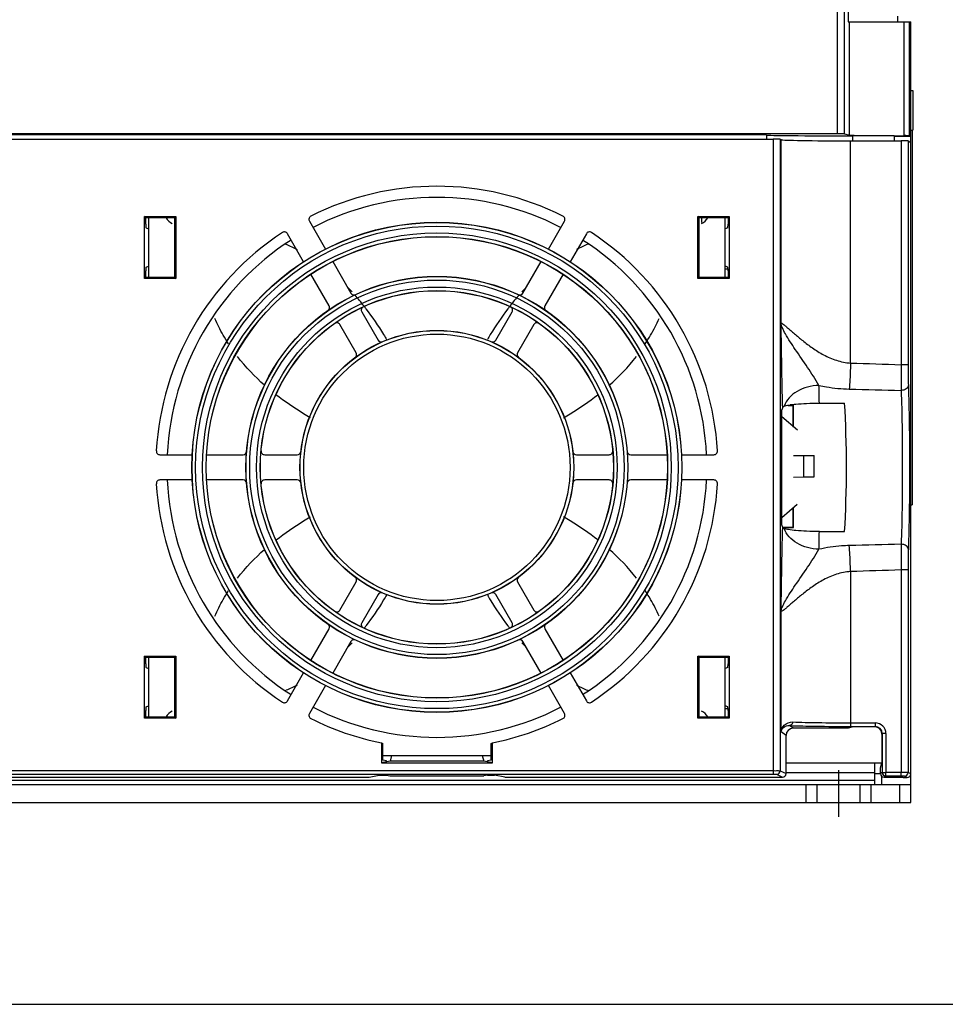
# Model space of a CAD drawing. Header units: millimetres. Extents: x 0 to 1500, y 0 to 1200.
# Tile 4 of 36: x 485 to 614, y 0 to 137. Entities that reach past the tile are written whole.
import ezdxf

# ---------------------------------------------------------------- set-up
doc = ezdxf.new("R2010")
doc.units = ezdxf.units.MM
doc.header["$LTSCALE"] = 82.5
doc.linetypes.add('CENTER', pattern=[0.6, 0.375, -0.075, 0.075, -0.075])
doc.layers.get('0').update_dxf_attribs({"linetype": 'CONTINUOUS'})
doc.layers.add('002_AXIS', color=7, linetype='CONTINUOUS')
doc.layers.add('00_COMPONENTS', color=7, linetype='CONTINUOUS')

msp = doc.modelspace()

# ---------------------------------------------------------------- linework, layer by layer
at = {"color": 7, "linetype": 'CONTINUOUS'}
for p, q in [((609.12, 121.3), (609.12, 69.3)), ((608.92, 69.3), (609.12, 69.3)), ((0, 0), (1500, 0))]:
    msp.add_line(p, q, dxfattribs=at)
at = {"layer": '002_AXIS', "color": 7, "linetype": 'CENTER'}
msp.add_line((598.92, 32.5), (598.92, 26), dxfattribs=at)
at = {"layer": '00_COMPONENTS', "color": 9, "linetype": 'CONTINUOUS'}
for p, q in [((598.75, 120.78), (598.75, 138.4)), ((599.75, 120.77), (599.75, 138.4)), ((600.43, 120.6), (600.43, 136.3)), ((607.96, 136.3), (607.96, 120.52)), ((608.71, 136.3), (608.71, 120.51)), ((600.82, 120.5), (600.82, 119.8)), ((589.81, 120.04), (589.81, 31.92)), ((590.81, 120.03), (590.81, 32.41)), ((590.93, 94.49), (590.93, 119.97)), ((600.57, 88.97), (600.57, 119.8)), ((607.58, 119.79), (607.58, 88.74)), ((608.55, 119.78), (608.55, 88.74)), ((608.55, 88.74), (607.58, 88.74)), ((608.55, 60.27), (607.58, 60.27)), ((607.58, 60.27), (607.58, 32.17)), ((608.55, 60.27), (608.55, 32.16)), ((600.57, 60.03), (600.57, 39.05)), ((590.93, 37.82), (590.93, 54.51)), ((592.62, 38.3), (592.11, 38.67)), ((600.55, 38.55), (603.97, 38.55)), ((600.57, 39.05), (603.99, 39.05)), ((603.97, 38.55), (603.92, 38.5)), ((591.62, 37.3), (590.93, 37.82)), ((604.97, 37.55), (604.92, 37.5)), ((605.48, 37.55), (604.97, 37.55)), ((604.97, 37.55), (604.97, 32.17)), ((605.48, 37.55), (605.48, 32.17)), ((398.04, 32.42), (589.81, 32.42)), ((398.04, 31.92), (589.81, 31.92)), ((590.31, 31.91), (591.12, 31.5)), ((590.81, 32.41), (591.62, 32)), ((591.62, 32.18), (603.92, 32.18)), ((604.97, 32.17), (604.72, 32)), ((604.97, 32.17), (605.48, 32.17)), ((605.47, 31.67), (605.22, 31.5)), ((607.57, 31.67), (605.47, 31.67)), ((607.58, 32.17), (605.48, 32.17)), ((608.42, 31.47), (608.05, 31.66)), ((608.92, 31.97), (608.55, 32.16)), ((383.92, 31.09), (603.92, 31.09))]:
    msp.add_line(p, q, dxfattribs=at)
at = {"layer": '00_COMPONENTS', "color": 7, "linetype": 'CONTINUOUS'}
for p, q in [((600.24, 138.4), (600.25, 136.3)), ((607.12, 136.3), (607.11, 137.1)), ((600.25, 136.3), (608.92, 136.3)), ((608.92, 28), (608.92, 136.3)), ((608.92, 126.8), (609.22, 126.8)), ((609.22, 126.8), (609.22, 121.3)), ((598.75, 120.78), (389.09, 120.78)), ((588.89, 120.62), (398.96, 120.62)), ((588.89, 120.62), (588.89, 120.04)), ((599.75, 120.77), (600.43, 120.6)), ((606.63, 120.5), (600.82, 120.5)), ((606.82, 120.4), (606.63, 120.5)), ((606.63, 120.5), (606.63, 119.79)), ((608.92, 120.4), (606.82, 120.4)), ((608.71, 120.51), (608.92, 120.4)), ((608.92, 121.3), (609.22, 121.3)), ((398.04, 120.04), (589.81, 120.04)), ((590.81, 120.03), (590.93, 119.97)), ((600.57, 119.8), (607.58, 119.79)), ((608.55, 119.78), (608.92, 119.59)), ((502.6, 109.32), (506.95, 109.32)), ((502.78, 109.15), (502.6, 109.32)), ((502.6, 100.68), (502.6, 109.32)), ((506.77, 109.15), (506.95, 109.32)), ((506.95, 109.32), (506.95, 100.68)), ((579.4, 109.32), (583.75, 109.32)), ((579.58, 109.15), (579.4, 109.32)), ((579.4, 100.68), (579.4, 109.32)), ((583.57, 109.15), (583.75, 109.32)), ((583.75, 109.32), (583.75, 100.68)), ((502.78, 109.15), (506.77, 109.15)), ((502.78, 108.24), (502.78, 109.15)), ((503.17, 109.15), (503.17, 100.86)), ((506.77, 109.15), (506.77, 100.86)), ((525.47, 108.66), (527.71, 104.78)), ((558.64, 104.78), (560.88, 108.66)), ((579.58, 109.15), (583.57, 109.15)), ((579.58, 100.86), (579.58, 109.15)), ((579.95, 108.46), (579.95, 109.15)), ((583.17, 100.86), (583.17, 109.15)), ((583.57, 109.15), (583.57, 108.24)), ((502.82, 107.74), (503.17, 107.6)), ((524.68, 103.03), (522.44, 106.91)), ((563.91, 106.91), (561.67, 103.03)), ((583.53, 107.74), (583.17, 107.6)), ((528.71, 103.05), (531.24, 98.68)), ((555.11, 98.68), (557.63, 103.05)), ((502.78, 100.86), (502.78, 101.76)), ((502.82, 102.26), (503.17, 102.4)), ((528.21, 96.93), (525.68, 101.3)), ((560.67, 101.3), (558.14, 96.93)), ((583.53, 102.26), (583.17, 102.4)), ((583.57, 102), (583.17, 102)), ((583.57, 101.76), (583.57, 100.86)), ((502.78, 100.86), (502.6, 100.68)), ((506.95, 100.68), (502.6, 100.68)), ((506.77, 100.86), (502.78, 100.86)), ((506.77, 100.86), (506.95, 100.68)), ((579.58, 100.86), (579.4, 100.68)), ((583.75, 100.68), (579.4, 100.68)), ((583.57, 100.86), (579.58, 100.86)), ((583.57, 100.86), (583.75, 100.68)), ((532.74, 96.07), (535.01, 92.15)), ((551.34, 92.15), (553.61, 96.07)), ((531.97, 90.4), (529.71, 94.32)), ((556.64, 94.32), (554.37, 90.4)), ((596.24, 83.4), (599.74, 83.4)), ((591.16, 82.86), (591.02, 82.5)), ((591.02, 66.5), (591.02, 82.5)), ((591.92, 83.1), (592.62, 83.1)), ((592.67, 83.15), (592.2, 83.15)), ((592.62, 80.13), (592.62, 83.1)), ((592.67, 80.09), (592.67, 83.15)), ((593.19, 79.65), (591.02, 81.5)), ((504.74, 76.25), (509.22, 76.25)), ((511.22, 76.25), (516.27, 76.25)), ((519.28, 76.25), (523.8, 76.25)), ((562.54, 76.25), (567.07, 76.25)), ((570.08, 76.25), (575.13, 76.25)), ((577.13, 76.25), (581.61, 76.25)), ((592.67, 76.15), (594.07, 76.12)), ((594.07, 76.12), (595.54, 76.12)), ((594.07, 73.19), (594.07, 76.12)), ((595.54, 73.19), (595.54, 76.12)), ((509.22, 72.75), (504.74, 72.75)), ((516.27, 72.75), (511.22, 72.75)), ((523.8, 72.75), (519.28, 72.75)), ((567.07, 72.75), (562.54, 72.75)), ((575.13, 72.75), (570.08, 72.75)), ((581.61, 72.75), (577.13, 72.75)), ((592.67, 73.15), (594.07, 73.19)), ((594.07, 73.19), (595.54, 73.19)), ((593.18, 69.35), (591.02, 67.5)), ((592.63, 66.2), (592.63, 68.87)), ((592.67, 66.15), (592.67, 68.91)), ((591.16, 66.15), (591.02, 66.5)), ((591.16, 66.2), (592.63, 66.2)), ((591.16, 66.15), (592.67, 66.15)), ((596.24, 65.6), (599.74, 65.6)), ((529.71, 54.68), (531.97, 58.6)), ((554.37, 58.6), (556.64, 54.68)), ((535.01, 56.85), (532.74, 52.93)), ((553.61, 52.93), (551.34, 56.85)), ((525.68, 47.71), (528.21, 52.08)), ((558.14, 52.08), (560.67, 47.71)), ((531.24, 50.33), (528.71, 45.96)), ((557.63, 45.96), (555.11, 50.33)), ((502.6, 48.32), (506.95, 48.32)), ((502.78, 48.15), (502.6, 48.32)), ((502.6, 39.68), (502.6, 48.32)), ((502.78, 48.15), (506.77, 48.15)), ((502.78, 47.24), (502.78, 48.15)), ((503.17, 48.15), (503.17, 39.86)), ((506.77, 48.15), (506.95, 48.32)), ((506.77, 48.15), (506.77, 39.86)), ((506.95, 48.32), (506.95, 39.68)), ((579.4, 48.32), (583.75, 48.32)), ((579.58, 48.15), (579.4, 48.32)), ((579.4, 39.68), (579.4, 48.32)), ((579.58, 48.15), (583.57, 48.15)), ((579.58, 39.86), (579.58, 48.15)), ((583.17, 39.86), (583.17, 48.15)), ((583.57, 48.15), (583.75, 48.32)), ((583.57, 48.15), (583.57, 47.24)), ((583.75, 48.32), (583.75, 39.68)), ((502.82, 46.74), (503.17, 46.6)), ((583.53, 46.74), (583.17, 46.6)), ((522.44, 42.09), (524.68, 45.97)), ((561.67, 45.97), (563.91, 42.09)), ((527.71, 44.22), (525.47, 40.34)), ((560.88, 40.34), (558.64, 44.22)), ((502.82, 41.26), (503.17, 41.4)), ((583.53, 41.26), (583.17, 41.4)), ((583.57, 41), (583.17, 41)), ((502.78, 39.86), (502.6, 39.68)), ((506.95, 39.68), (502.6, 39.68)), ((502.78, 39.86), (502.78, 40.76)), ((506.77, 39.86), (502.78, 39.86)), ((506.77, 39.86), (506.95, 39.68)), ((579.58, 39.86), (579.4, 39.68)), ((583.75, 39.68), (579.4, 39.68)), ((583.57, 39.86), (579.58, 39.86)), ((583.57, 40.76), (583.57, 39.86)), ((583.57, 39.86), (583.75, 39.68)), ((600.23, 38.3), (592.62, 38.3)), ((600.92, 38.5), (600.23, 38.3)), ((603.92, 38.5), (600.92, 38.5)), ((591.62, 32), (591.62, 37.3)), ((604.92, 37.5), (604.92, 33.5)), ((535.47, 36.27), (535.47, 33.5)), ((535.65, 33.89), (535.65, 36.18)), ((550.7, 33.89), (550.7, 36.18)), ((550.87, 33.5), (550.87, 36.27)), ((535.65, 34.5), (550.7, 34.5)), ((536.89, 34.5), (536.68, 33.74)), ((549.46, 34.5), (549.67, 33.74)), ((536.68, 33.74), (535.47, 33.5)), ((535.47, 33.5), (550.87, 33.5)), ((536.17, 33.79), (535.65, 33.89)), ((536.17, 33.64), (536.17, 33.79)), ((549.67, 33.74), (536.68, 33.74)), ((550.87, 33.5), (549.67, 33.74)), ((550.7, 33.89), (550.17, 33.79)), ((550.17, 33.64), (550.17, 33.79)), ((591.62, 33.5), (604.92, 33.5)), ((603.92, 30.5), (603.92, 33.5)), ((604.72, 32.81), (604.92, 33.5)), ((604.72, 32), (604.72, 32.81)), ((604.89, 33.39), (604.89, 33.5)), ((454.09, 31.5), (533.76, 31.5)), ((533.76, 31.5), (535.17, 31.79)), ((535.17, 31.79), (536.17, 31.79)), ((536.17, 31.79), (536.66, 31.69)), ((536.66, 31.69), (549.69, 31.69)), ((550.17, 31.79), (549.69, 31.69)), ((550.17, 31.79), (551.17, 31.79)), ((552.59, 31.5), (551.17, 31.79)), ((552.59, 31.5), (591.12, 31.5)), ((603.92, 32), (604.72, 32)), ((604.92, 30.5), (604.91, 31.63)), ((605.22, 31.5), (607.82, 31.5)), ((607.82, 31.5), (607.86, 31.47)), ((607.86, 31.47), (608.42, 31.47)), ((378.92, 30.5), (608.92, 30.5)), ((594.42, 28), (594.42, 30.5)), ((595.92, 28), (595.92, 30.5)), ((601.92, 28), (601.92, 30.5)), ((603.42, 28), (603.42, 30.5)), ((607.42, 28), (607.42, 30.5))]:
    msp.add_line(p, q, dxfattribs=at)
at = {"layer": '00_COMPONENTS', "color": 3, "linetype": 'CONTINUOUS'}
msp.add_line((378.92, 28), (608.92, 28), dxfattribs=at)
at = {"layer": '00_COMPONENTS', "color": 7, "linetype": 'CONTINUOUS'}
for radius in [34, 32, 26.5, 24.5, 19]:
    msp.add_circle((543.17, 74.5), radius, dxfattribs=at)
at = {"layer": '00_COMPONENTS', "color": 9, "linetype": 'CONTINUOUS'}
for radius in [33.98, 33.48, 32.52, 32.02, 26.48, 25.98, 25.02, 24.52, 18.98, 18.48]:
    msp.add_circle((543.17, 74.5), radius, dxfattribs=at)
at = {"layer": '00_COMPONENTS', "color": 7, "linetype": 'CONTINUOUS'}
for centre, radius, start, end in [((543.17, 74.5), 39, 63.3501, 116.6499), ((543.17, 74.5), 37.46, 62.7207, 117.2793), ((525.91, 108.91), 0.5, 116.6404, 210.0095), ((560.44, 108.91), 0.5, 329.9905, 63.3596), ((507.42, 110.25), 2.15, 211.4372, 243.0886), ((578.92, 110.25), 2.15, 296.9114, 328.5628), ((543.17, 74.5), 39, 123.3501, 176.6499), ((522.01, 106.66), 0.5, 29.9907, 123.3594), ((564.34, 106.66), 0.5, 56.6406, 150.0093), ((543.17, 74.5), 39, 3.3501, 56.6499), ((543.17, 74.5), 37.46, 122.6775, 177.3163), ((515.38, 88.88), 17.92, 67.4916, 67.9172), ((543.17, 74.5), 37.46, 2.6837, 57.3225), ((570.96, 88.88), 17.92, 112.0828, 112.5084), ((509, 78.4), 30.32, 42.3764, 43.8807), ((531.67, 98.93), 0.5, 210.0007, 295.2292), ((506.5, 76.2), 33.65, 37.861, 41.2918), ((579.85, 76.2), 33.65, 138.7082, 142.139), ((554.68, 98.93), 0.5, 244.7708, 329.9992), ((577.35, 78.4), 30.32, 136.1193, 137.6236), ((527.77, 96.68), 0.5, 304.7708, 29.9993), ((533.18, 96.32), 0.5, 114.6077, 210.001), ((504.36, 74.51), 36.37, 37.2082, 37.8941), ((581.99, 74.51), 36.37, 142.1059, 142.7918), ((553.17, 96.32), 0.5, 329.999, 65.3923), ((558.58, 96.68), 0.5, 150.0007, 235.2292), ((529.28, 94.07), 0.5, 29.999, 125.3923), ((557.07, 94.07), 0.5, 54.6079, 150.0008), ((535.44, 92.4), 0.5, 210.001, 293.3831), ((550.91, 92.4), 0.5, 246.6169, 329.999), ((531.54, 90.15), 0.5, 306.6169, 29.999), ((554.81, 90.15), 0.5, 150.001, 233.3831), ((504.74, 76.75), 0.5, 176.6404, 270.0095), ((516.27, 76.75), 0.5, 270.0007, 355.2292), ((519.28, 76.75), 0.5, 174.6077, 270.001), ((523.8, 76.75), 0.5, 270.001, 353.3831), ((562.54, 76.75), 0.5, 186.6169, 269.999), ((567.07, 76.75), 0.5, 269.999, 5.3923), ((570.08, 76.75), 0.5, 184.7708, 269.9993), ((581.61, 76.75), 0.5, 269.9905, 3.3596), ((504.74, 72.25), 0.5, 89.9905, 183.3596), ((543.17, 74.5), 37.46, 182.6837, 237.3225), ((516.27, 72.25), 0.5, 4.7708, 89.9993), ((519.28, 72.25), 0.5, 89.999, 185.3923), ((523.8, 72.25), 0.5, 6.6169, 89.999), ((562.54, 72.25), 0.5, 90.001, 173.3831), ((543.17, 74.5), 37.46, 302.6775, 357.3163), ((567.07, 72.25), 0.5, 354.6077, 90.001), ((570.08, 72.25), 0.5, 90.0007, 175.2292), ((581.61, 72.25), 0.5, 356.6404, 90.0095), ((543.17, 74.5), 39, 183.3501, 236.6499), ((543.17, 74.5), 39, 303.3501, 356.6499), ((531.54, 58.85), 0.5, 330.001, 53.3831), ((554.81, 58.85), 0.5, 126.6169, 209.999), ((535.44, 56.6), 0.5, 66.6169, 149.999), ((550.91, 56.6), 0.5, 30.001, 113.3831), ((529.28, 54.93), 0.5, 234.6079, 330.0008), ((557.07, 54.93), 0.5, 209.999, 305.3923), ((527.77, 52.33), 0.5, 330.0007, 55.2292), ((533.18, 52.68), 0.5, 149.999, 245.3923), ((504.36, 74.49), 36.37, 322.1058, 322.7899), ((581.99, 74.49), 36.37, 217.2101, 217.8942), ((553.17, 52.68), 0.5, 294.6077, 30.001), ((558.58, 52.33), 0.5, 124.7708, 209.9993), ((531.67, 50.08), 0.5, 64.7708, 149.9992), ((554.68, 50.08), 0.5, 30.0007, 115.2292), ((509, 70.61), 30.32, 316.1123, 317.6224), ((577.35, 70.61), 30.32, 222.3776, 223.8877), ((515.38, 60.12), 17.92, 292.0828, 292.5086), ((570.96, 60.12), 17.92, 247.4914, 247.9172), ((522.01, 42.34), 0.5, 236.6404, 330.0095), ((543.17, 74.5), 37.46, 242.7207, 297.2793), ((564.34, 42.34), 0.5, 209.9905, 303.3596), ((507.42, 38.75), 2.15, 116.9114, 148.5628), ((525.91, 40.09), 0.5, 149.9905, 243.3595), ((543.17, 74.5), 39, 243.3501, 258.6131), ((543.17, 74.5), 39, 281.3869, 296.6499), ((560.44, 40.09), 0.5, 296.6404, 30.0095), ((578.92, 38.75), 2.15, 31.4372, 63.0886)]:
    msp.add_arc(centre, radius, start, end, dxfattribs=at)
at = {"layer": '00_COMPONENTS', "color": 9, "linetype": 'CONTINUOUS'}
for centre, radius, start, end in [((342.15, 79.11), 254.13, 0.9678, 1.5247), ((377.2, 69.13), 219.07, 358.4309, 359.0769), ((603.97, 37.55), 1, 359.9413, 89.9017), ((603.98, 37.55), 1.5, 359.9767, 89.9186), ((590.31, 32.41), 0.5, 270.0375, 359.9887), ((605.47, 32.17), 0.5, 180.0261, 269.963), ((608.05, 32.16), 0.5, 270.0375, 359.9887)]:
    msp.add_arc(centre, radius, start, end, dxfattribs=at)
at = {"layer": '00_COMPONENTS', "color": 7, "linetype": 'CONTINUOUS'}
for centre, major_axis, ratio, start_param, end_param in [((600.82, 120.6), (11.9, 0), 0.008727, -3.124139, -1.570796), ((598.75, 120.77), (1, 0), 0.008727, 0.034907, 1.570796), ((610.42, 120.6), (10, 0), 0.008727, -3.106686, -1.819915), ((607.71, 120.51), (1, 0), 0.008727, 0.017453, 1.321678), ((589.81, 120.02), (1, 0), 0.017455, 0.034907, 1.570796), ((600.92, 119.97), (10, 0), 0.017455, -3.106686, -1.605703), ((607.55, 119.78), (1, 0), 0.017455, 0.034907, 1.53589), ((502.82, 108.24), (0, 0.5), 0.087489, -4.712389, -3.176499), ((583.53, 108.24), (0, 0.5), 0.087489, -3.106686, -1.570796), ((502.82, 101.76), (0, 0.5), 0.087489, 0.034907, 1.570796), ((583.53, 101.76), (0, 0.5), 0.087489, -1.570796, -0.034907), ((598.69, 74.5), (0, 15), 0.087489, -2.205903, -0.935689), ((502.82, 47.24), (0, 0.5), 0.087489, 1.570796, 3.106686), ((583.53, 47.24), (0, 0.5), 0.087489, -3.106686, -1.570796), ((502.82, 40.76), (0, 0.5), 0.087489, 0.034907, 1.570796), ((583.53, 40.76), (0, 0.5), 0.087489, -1.570796, -0.034907), ((592.62, 37.3), (-0.801, 0.601), 0.999049, -0.926924, 0.642959), ((603.92, 37.5), (-0.708, -0.708), 0.999315, 2.356537, 3.926648), ((556.75, 74.5), (45.37, 0), 0.954157, -2.058982, -2.05462), ((529.6, 74.5), (45.37, 0), 0.954157, -1.086973, -1.082611), ((591.12, 32), (0.448, -0.224), 0.999239, -1.106966, 0.463221), ((605.22, 32), (0.416, 0.277), 0.999505, 2.553877, 4.124217), ((608.42, 31.97), (0.448, -0.224), 0.999239, -1.106966, 0.463221)]:
    msp.add_ellipse(centre, major_axis=major_axis, ratio=ratio, start_param=start_param, end_param=end_param, dxfattribs=at)
for points in [[(522.24, 105.44), (522.77, 105.22), (523.29, 104.97), (523.8, 104.71)], [(564.1, 105.44), (563.58, 105.22), (563.06, 104.97), (562.55, 104.71)], [(519.26, 85.88), (517.9, 87.08), (516.64, 88.4), (515.5, 89.87)], [(567.09, 85.88), (568.45, 87.08), (569.71, 88.4), (570.85, 89.87)], [(515.5, 59.13), (516.64, 60.61), (517.9, 61.92), (519.26, 63.12)], [(570.85, 59.13), (569.71, 60.61), (568.45, 61.92), (567.09, 63.12)], [(523.8, 44.29), (523.29, 44.03), (522.77, 43.79), (522.24, 43.57)], [(562.55, 44.29), (563.06, 44.03), (563.58, 43.79), (564.1, 43.57)]]:
    msp.add_open_spline(points, degree=3, dxfattribs=at)
for points, knots in [([(533.33, 96.5), (534.2, 95.36), (535.15, 93.94), (536.05, 92.46), (536.18, 92.23)], [0, 0, 0, 0, 0.846822, 1, 1, 1, 1]), ([(553.02, 96.5), (552.15, 95.36), (551.2, 93.94), (550.3, 92.46), (550.17, 92.23)], [0, 0, 0, 0, 0.846822, 1, 1, 1, 1]), ([(514.27, 91.62), (514.01, 92.02), (513.31, 93.15), (512.69, 94.36), (512.35, 95.15)], [0, 0, 0, 0, 0.362958, 1, 1, 1, 1]), ([(572.08, 91.62), (572.34, 92.02), (573.03, 93.15), (573.66, 94.36), (574, 95.15)], [0, 0, 0, 0, 0.362958, 1, 1, 1, 1]), ([(525.61, 81.37), (525.3, 81.56), (523.64, 82.56), (522.06, 83.63), (520.84, 84.57)], [0, 0, 0, 0, 0.189886, 1, 1, 1, 1]), ([(560.73, 81.37), (561.05, 81.56), (562.71, 82.56), (564.29, 83.63), (565.5, 84.57)], [0, 0, 0, 0, 0.189885, 1, 1, 1, 1]), ([(591.37, 83), (591.55, 83.08), (592.1, 83.18), (593.14, 83.3), (594.57, 83.38), (595.65, 83.4), (596.24, 83.4)], [0, 0, 0, 0, 0.123468, 0.337264, 0.639829, 1, 1, 1, 1]), ([(591.16, 82.86), (591.17, 82.89), (591.24, 82.95), (591.32, 82.98), (591.37, 83)], [0, 0, 0, 0, 0.385796, 1, 1, 1, 1]), ([(520.85, 64.43), (522.06, 65.38), (523.64, 66.45), (525.3, 67.45), (525.61, 67.64)], [0, 0, 0, 0, 0.809898, 1, 1, 1, 1]), ([(565.5, 64.43), (564.29, 65.38), (562.71, 66.45), (561.05, 67.45), (560.73, 67.64)], [0, 0, 0, 0, 0.809897, 1, 1, 1, 1]), ([(591.37, 66.01), (591.32, 66.02), (591.24, 66.06), (591.17, 66.12), (591.16, 66.15)], [0, 0, 0, 0, 0.614171, 1, 1, 1, 1]), ([(596.24, 65.6), (595.65, 65.6), (594.57, 65.62), (593.14, 65.7), (592.1, 65.82), (591.55, 65.93), (591.37, 66.01)], [0, 0, 0, 0, 0.360167, 0.66273, 0.876526, 1, 1, 1, 1]), ([(512.35, 53.85), (512.69, 54.64), (513.31, 55.86), (514.01, 56.99), (514.27, 57.39)], [0, 0, 0, 0, 0.636812, 1, 1, 1, 1]), ([(574, 53.85), (573.66, 54.64), (573.03, 55.86), (572.34, 56.99), (572.08, 57.39)], [0, 0, 0, 0, 0.636812, 1, 1, 1, 1]), ([(536.18, 56.78), (536.04, 56.55), (535.15, 55.06), (534.2, 53.65), (533.33, 52.5)], [0, 0, 0, 0, 0.153025, 1, 1, 1, 1]), ([(550.17, 56.78), (550.3, 56.55), (551.2, 55.06), (552.15, 53.65), (553.02, 52.5)], [0, 0, 0, 0, 0.153025, 1, 1, 1, 1])]:
    msp.add_open_spline(points, degree=3, knots=knots, dxfattribs=at)
at = {"layer": '00_COMPONENTS', "color": 9, "linetype": 'CONTINUOUS'}
for points, knots in [([(590.93, 94.49), (590.94, 94.51), (591.08, 94.46), (591.23, 94.35), (591.52, 94.12), (591.86, 93.82), (592.3, 93.45), (592.98, 92.86), (593.97, 92.03), (595.3, 91.02), (596.84, 90.06), (598.6, 89.27), (599.91, 89.01), (600.57, 88.97)], [0, 0, 0, 0, 0.007673, 0.02717, 0.058532, 0.10034, 0.150963, 0.208905, 0.34173, 0.491178, 0.652617, 0.82319, 1, 1, 1, 1]), ([(591.16, 82.86), (591.13, 83.75), (591.03, 87.62), (591, 91.5), (590.93, 94.49)], [0, 0, 0, 0, 0.22914, 1, 1, 1, 1]), ([(596.19, 85.87), (595.69, 86.72), (594.61, 88.4), (592.98, 90.73), (591.78, 92.54), (591.12, 93.75), (590.95, 94.27), (590.93, 94.49)], [0, 0, 0, 0, 0.292471, 0.590529, 0.841226, 0.933321, 1, 1, 1, 1]), ([(600.57, 88.97), (600.56, 88.64), (600.52, 87.43), (600.46, 86.23), (600.4, 85.36)], [0, 0, 0, 0, 0.277414, 1, 1, 1, 1]), ([(607.58, 88.74), (607.58, 88.41), (607.58, 87.22), (607.58, 86.03), (607.59, 85.17)], [0, 0, 0, 0, 0.276302, 1, 1, 1, 1]), ([(608.55, 88.74), (608.55, 88.47), (608.55, 87.52), (608.57, 86.57), (608.59, 85.88)], [0, 0, 0, 0, 0.276307, 1, 1, 1, 1]), ([(596.19, 85.87), (595.65, 85.86), (594.59, 85.71), (593.15, 85.12), (592.01, 84.22), (591.51, 83.41), (591.37, 83)], [0, 0, 0, 0, 0.272781, 0.534875, 0.777837, 1, 1, 1, 1]), ([(596.19, 85.87), (596.53, 85.8), (597.92, 85.53), (599.33, 85.38), (600.4, 85.36)], [0, 0, 0, 0, 0.247122, 1, 1, 1, 1]), ([(608.59, 85.88), (608.59, 85.79), (608.52, 85.59), (608.2, 85.27), (607.83, 85.18), (607.59, 85.17)], [0, 0, 0, 0, 0.211575, 0.449736, 1, 1, 1, 1]), ([(607.59, 85.17), (607.65, 83.54), (607.73, 79.99), (607.77, 74.5), (607.73, 69.02), (607.65, 65.46), (607.59, 63.83)], [0, 0, 0, 0, 0.229034, 0.500001, 0.770967, 1, 1, 1, 1]), ([(608.59, 85.88), (608.65, 84.15), (608.73, 80.35), (608.77, 74.5), (608.73, 68.65), (608.65, 64.86), (608.59, 63.12)], [0, 0, 0, 0, 0.229032, 0.500001, 0.770968, 1, 1, 1, 1]), ([(590.93, 54.51), (590.95, 55.48), (591.02, 59.36), (591.06, 63.24), (591.16, 66.15)], [0, 0, 0, 0, 0.250547, 1, 1, 1, 1]), ([(596.19, 63.13), (595.65, 63.14), (594.59, 63.29), (593.15, 63.88), (592.01, 64.79), (591.51, 65.59), (591.37, 66.01)], [0, 0, 0, 0, 0.272783, 0.534881, 0.777842, 1, 1, 1, 1]), ([(590.93, 54.51), (590.95, 54.74), (591.12, 55.25), (591.78, 56.47), (592.98, 58.27), (594.61, 60.6), (595.69, 62.28), (596.19, 63.13)], [0, 0, 0, 0, 0.06668, 0.158775, 0.409471, 0.707529, 1, 1, 1, 1]), ([(600.4, 63.65), (600.04, 63.64), (598.63, 63.57), (597.22, 63.36), (596.19, 63.13)], [0, 0, 0, 0, 0.252432, 1, 1, 1, 1]), ([(600.57, 60.03), (600.56, 60.37), (600.52, 61.57), (600.46, 62.78), (600.4, 63.65)], [0, 0, 0, 0, 0.27742, 1, 1, 1, 1]), ([(607.59, 63.83), (607.59, 63.58), (607.57, 62.39), (607.58, 61.2), (607.58, 60.27)], [0, 0, 0, 0, 0.213715, 1, 1, 1, 1]), ([(608.59, 63.12), (608.59, 63.21), (608.52, 63.41), (608.2, 63.73), (607.83, 63.83), (607.59, 63.83)], [0, 0, 0, 0, 0.211575, 0.449737, 1, 1, 1, 1]), ([(608.59, 63.12), (608.58, 62.92), (608.56, 61.97), (608.55, 61.02), (608.55, 60.27)], [0, 0, 0, 0, 0.213741, 1, 1, 1, 1]), ([(600.57, 60.03), (599.91, 60), (598.6, 59.74), (596.84, 58.95), (595.3, 57.98), (593.97, 56.97), (592.98, 56.15), (592.3, 55.56), (591.86, 55.18), (591.52, 54.88), (591.23, 54.66), (591.08, 54.55), (590.94, 54.49), (590.93, 54.51)], [0, 0, 0, 0, 0.176828, 0.347388, 0.508825, 0.658261, 0.791079, 0.849006, 0.899649, 0.941454, 0.972818, 0.992317, 1, 1, 1, 1]), ([(590.93, 37.82), (590.96, 38.15), (591.32, 38.89), (592.12, 39.19), (592.53, 39.17)], [0, 0, 0, 0, 0.447698, 1, 1, 1, 1]), ([(590.93, 37.82), (590.96, 38.04), (591.26, 38.52), (591.82, 38.69), (592.11, 38.67)], [0, 0, 0, 0, 0.428151, 1, 1, 1, 1]), ([(592.53, 39.17), (592.53, 39.05), (592.46, 38.81), (592.22, 38.68), (592.11, 38.67)], [0, 0, 0, 0, 0.530301, 1, 1, 1, 1]), ([(592.11, 38.67), (593.32, 38.63), (596.14, 38.57), (598.95, 38.55), (600.55, 38.55)], [0, 0, 0, 0, 0.430785, 1, 1, 1, 1]), ([(592.53, 39.17), (593.69, 39.13), (596.37, 39.07), (599.05, 39.05), (600.57, 39.05)], [0, 0, 0, 0, 0.430784, 1, 1, 1, 1]), ([(600.57, 39.05), (600.57, 38.99), (600.57, 38.87), (600.57, 38.72), (600.57, 38.62), (600.56, 38.57), (600.56, 38.55), (600.55, 38.55)], [0, 0, 0, 0, 0.375678, 0.697067, 0.91523, 0.97535, 1, 1, 1, 1]), ([(603.99, 39.05), (603.99, 38.98), (603.99, 38.87), (603.98, 38.72), (603.98, 38.61), (603.97, 38.57), (603.97, 38.55), (603.97, 38.55)], [0, 0, 0, 0, 0.375678, 0.697067, 0.91523, 0.97535, 1, 1, 1, 1]), ([(589.81, 32.42), (589.93, 32.42), (590.16, 32.41), (590.47, 32.42), (590.68, 32.41), (590.78, 32.41), (590.81, 32.41)], [0, 0, 0, 0, 0.37477, 0.695025, 0.914065, 1, 1, 1, 1]), ([(589.81, 31.92), (589.87, 31.92), (589.99, 31.91), (590.14, 31.92), (590.24, 31.91), (590.3, 31.91), (590.31, 31.91)], [0, 0, 0, 0, 0.374692, 0.694879, 0.913908, 1, 1, 1, 1]), ([(605.47, 31.67), (605.47, 31.67), (605.47, 31.69), (605.48, 31.71), (605.48, 31.76), (605.48, 31.85), (605.48, 31.99), (605.48, 32.11), (605.48, 32.17)], [0, 0, 0, 0, 0.023145, 0.082246, 0.175793, 0.300073, 0.621926, 1, 1, 1, 1]), ([(607.57, 31.67), (607.57, 31.67), (607.57, 31.69), (607.57, 31.71), (607.58, 31.76), (607.58, 31.85), (607.58, 31.99), (607.58, 32.1), (607.58, 32.17)], [0, 0, 0, 0, 0.023284, 0.082422, 0.175703, 0.300015, 0.622421, 1, 1, 1, 1]), ([(608.05, 31.66), (608.04, 31.67), (607.98, 31.66), (607.89, 31.67), (607.74, 31.67), (607.63, 31.67), (607.57, 31.67)], [0, 0, 0, 0, 0.085542, 0.303203, 0.62287, 1, 1, 1, 1]), ([(608.55, 32.16), (608.52, 32.17), (608.42, 32.16), (608.22, 32.17), (607.93, 32.17), (607.7, 32.17), (607.58, 32.17)], [0, 0, 0, 0, 0.085377, 0.303049, 0.622783, 1, 1, 1, 1])]:
    msp.add_open_spline(points, degree=3, knots=knots, dxfattribs=at)
for points in [[(600.57, 88.97), (602.91, 88.9), (605.25, 88.82), (607.58, 88.74)], [(600.4, 85.36), (602.79, 85.3), (605.19, 85.24), (607.59, 85.17)], [(607.59, 63.83), (605.19, 63.77), (602.79, 63.71), (600.4, 63.65)], [(607.58, 60.27), (605.25, 60.19), (602.91, 60.11), (600.57, 60.03)]]:
    msp.add_open_spline(points, degree=3, dxfattribs=at)

doc.saveas('drawing.dxf')
